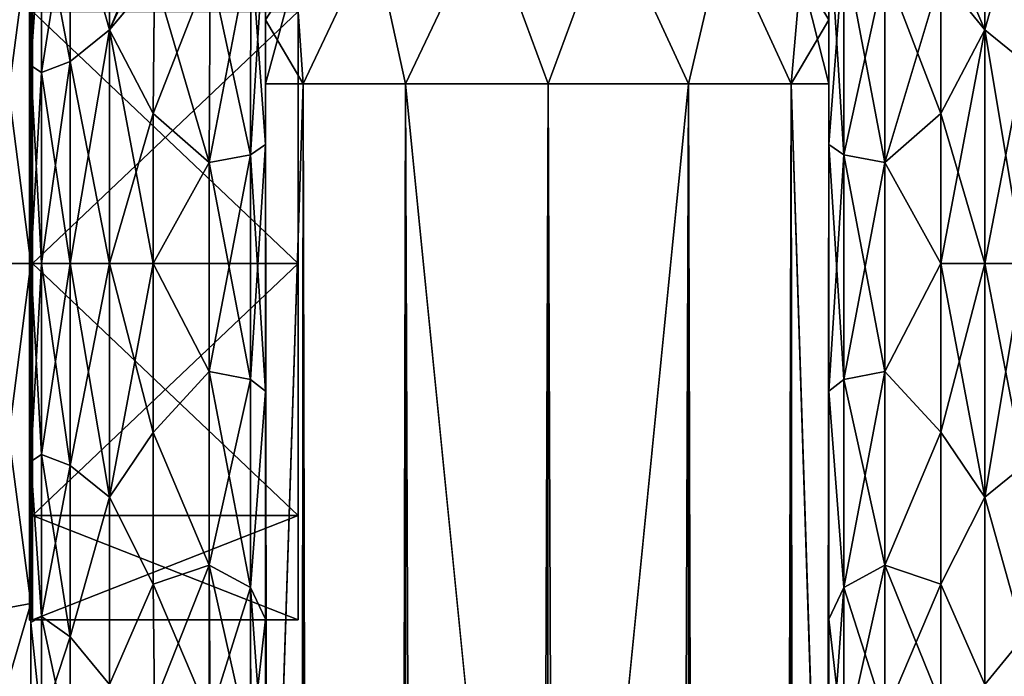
# Model space of a CAD drawing. Extents: x -23 to 470, y -1800 to 0.
# Tile 141 of 213: x -1 to 43, y -46 to -17. Entities that reach past the tile are written whole.
import ezdxf

# ---------------------------------------------------------------- set-up
doc = ezdxf.new("R2010")
doc.units = 0
doc.header["$LTSCALE"] = 61.997326
for name, color, linetype in [('1029', 7, 'CONTINUOUS'), ('1030', 7, 'CONTINUOUS'), ('1031', 7, 'CONTINUOUS'), ('1032', 7, 'CONTINUOUS'), ('1035', 7, 'CONTINUOUS'), ('1036', 7, 'CONTINUOUS'), ('1039', 7, 'CONTINUOUS'), ('1040', 7, 'CONTINUOUS'), ('1211', 7, 'CONTINUOUS'), ('1212', 7, 'CONTINUOUS'), ('649', 7, 'CONTINUOUS'), ('650', 7, 'CONTINUOUS'), ('652', 7, 'CONTINUOUS'), ('653', 7, 'CONTINUOUS'), ('654', 7, 'CONTINUOUS'), ('655', 7, 'CONTINUOUS'), ('656', 7, 'CONTINUOUS'), ('665', 7, 'CONTINUOUS'), ('666', 7, 'CONTINUOUS'), ('667', 7, 'CONTINUOUS'), ('668', 7, 'CONTINUOUS'), ('670', 7, 'CONTINUOUS'), ('671', 7, 'CONTINUOUS'), ('678', 7, 'CONTINUOUS'), ('680', 7, 'CONTINUOUS'), ('683', 7, 'CONTINUOUS'), ('685', 7, 'CONTINUOUS'), ('686', 7, 'CONTINUOUS'), ('687', 7, 'CONTINUOUS'), ('688', 7, 'CONTINUOUS'), ('689', 7, 'CONTINUOUS')]:
    doc.layers.add(name, color=color, linetype=linetype)

msp = doc.modelspace()

# ---------------------------------------------------------------- linework, layer by layer
at = {"layer": '1029', "linetype": 'CONTINUOUS'}
for points in [[(0, -16.756, -11.244), (0, -28, -15.902), (0, -12.837, -15.164), (0, -16.756, -11.244)], [(0, -12.837, -15.164), (0, -28, -15.902), (0, -28, -21.444), (0, -12.837, -15.164)], [(0, -28, 15.902), (0, -16.756, 11.244), (0, -12.837, 15.164), (0, -28, 15.902)], [(0, -28, 21.444), (0, -28, 15.902), (0, -12.837, 15.164), (0, -28, 21.444)], [(0, -28, -15.902), (0, -39.244, -11.244), (0, -43.163, -15.164), (0, -28, -15.902)], [(0, -28, -21.444), (0, -28, -15.902), (0, -43.163, -15.164), (0, -28, -21.444)], [(0, -39.244, 11.244), (0, -28, 15.902), (0, -43.163, 15.164), (0, -39.244, 11.244)], [(0, -43.163, 15.164), (0, -28, 15.902), (0, -28, 21.444), (0, -43.163, 15.164)], [(0, -39.244, -11.244), (0, -43.902), (0, -43.163, -15.164), (0, -39.244, -11.244)], [(0, -43.902), (0, -39.244, 11.244), (0, -49.444), (0, -43.902)], [(0, -49.444), (0, -39.244, 11.244), (0, -43.163, 15.164), (0, -49.444)], [(0, -43.902), (0, -49.444), (0, -43.163, -15.164), (0, -43.902)]]:
    msp.add_3dface(points, dxfattribs=at)
at = {"layer": '1030', "linetype": 'CONTINUOUS'}
for points in [[(11.9, -12.115), (11.9, -16.768, 11.232), (11.9, -43.885), (11.9, -12.115)], [(11.9, -12.115), (11.9, -43.885), (11.9, -39.232, -11.232), (11.9, -12.115)], [(11.9, -12.115), (11.9, -39.232, -11.232), (11.9, -16.768, -11.232), (11.9, -12.115)], [(11.9, -16.768, 11.232), (11.9, -28, 15.885), (11.9, -39.232, 11.232), (11.9, -16.768, 11.232)], [(11.9, -16.768, 11.232), (11.9, -39.232, 11.232), (11.9, -43.885), (11.9, -16.768, 11.232)], [(11.9, -39.232, -11.232), (11.9, -28, -15.885), (11.9, -16.768, -11.232), (11.9, -39.232, -11.232)]]:
    msp.add_3dface(points, dxfattribs=at)
at = {"layer": '1031', "linetype": 'CONTINUOUS'}
for points in [[(11.9, -28, 15.885), (11.9, -16.768, 11.232), (0.066, -28, 15.885), (11.9, -28, 15.885)], [(0.066, -28, 15.885), (11.9, -16.768, 11.232), (0.066, -16.768, 11.232), (0.066, -28, 15.885)], [(11.9, -39.232, 11.232), (11.9, -28, 15.885), (0.066, -39.232, 11.232), (11.9, -39.232, 11.232)], [(0.066, -39.232, 11.232), (11.9, -28, 15.885), (0.066, -28, 15.885), (0.066, -39.232, 11.232)], [(11.9, -43.885), (11.9, -39.232, 11.232), (0.066, -43.885), (11.9, -43.885)], [(0.066, -43.885), (11.9, -39.232, 11.232), (0.066, -39.232, 11.232), (0.066, -43.885)]]:
    msp.add_3dface(points, dxfattribs=at)
at = {"layer": '1032', "linetype": 'CONTINUOUS'}
for points in [[(11.9, -16.768, -11.232), (11.9, -28, -15.885), (0.066, -16.768, -11.232), (11.9, -16.768, -11.232)], [(0.066, -16.768, -11.232), (11.9, -28, -15.885), (0.066, -28, -15.885), (0.066, -16.768, -11.232)], [(11.9, -28, -15.885), (11.9, -39.232, -11.232), (0.066, -28, -15.885), (11.9, -28, -15.885)], [(0.066, -28, -15.885), (11.9, -39.232, -11.232), (0.066, -39.232, -11.232), (0.066, -28, -15.885)], [(11.9, -43.885), (0.066, -43.885), (0.066, -39.232, -11.232), (11.9, -43.885)], [(11.9, -39.232, -11.232), (11.9, -43.885), (0.066, -39.232, -11.232), (11.9, -39.232, -11.232)]]:
    msp.add_3dface(points, dxfattribs=at)
at = {"layer": '1035', "linetype": 'CONTINUOUS'}
for points in [[(-2.009, -28, 21.97), (0, -12.837, 15.164), (-2.009, -12.465, 15.535), (-2.009, -28, 21.97)], [(0, -28, 21.444), (0, -12.837, 15.164), (-2.009, -28, 21.97), (0, -28, 21.444)], [(0, -43.163, 15.164), (0, -28, 21.444), (-2.009, -43.535, 15.535), (0, -43.163, 15.164)], [(-2.009, -43.535, 15.535), (0, -28, 21.444), (-2.009, -28, 21.97), (-2.009, -43.535, 15.535)], [(0, -49.444), (0, -43.163, 15.164), (-2.009, -49.97, 0), (0, -49.444)], [(-2.009, -49.97, 0), (0, -43.163, 15.164), (-2.009, -43.535, 15.535), (-2.009, -49.97, 0)]]:
    msp.add_3dface(points, dxfattribs=at)
at = {"layer": '1036', "linetype": 'CONTINUOUS'}
for points in [[(0, -12.837, -15.164), (0, -28, -21.444), (-2.009, -12.465, -15.535), (0, -12.837, -15.164)], [(-2.009, -12.465, -15.535), (0, -28, -21.444), (-2.009, -28, -21.97), (-2.009, -12.465, -15.535)], [(0, -28, -21.444), (0, -43.163, -15.164), (-2.009, -28, -21.97), (0, -28, -21.444)], [(-2.009, -28, -21.97), (0, -43.163, -15.164), (-2.009, -43.535, -15.535), (-2.009, -28, -21.97)], [(0, -43.163, -15.164), (0, -49.444), (-2.009, -43.535, -15.535), (0, -43.163, -15.164)], [(0, -49.444), (-2.009, -49.97, 0), (-2.009, -43.535, -15.535), (0, -49.444)]]:
    msp.add_3dface(points, dxfattribs=at)
at = {"layer": '1039', "linetype": 'CONTINUOUS'}
for points in [[(0.066, -16.768, -11.232), (0.066, -28, -15.885), (-0.064, -16.756, -11.244), (0.066, -16.768, -11.232)], [(-0.064, -16.756, -11.244), (0.066, -28, -15.885), (-0.064, -28, -15.902), (-0.064, -16.756, -11.244)], [(0.066, -28, -15.885), (0.066, -39.232, -11.232), (-0.064, -28, -15.902), (0.066, -28, -15.885)], [(-0.064, -28, -15.902), (0.066, -39.232, -11.232), (-0.064, -39.244, -11.244), (-0.064, -28, -15.902)], [(0.066, -39.232, -11.232), (0.066, -43.885), (-0.064, -39.244, -11.244), (0.066, -39.232, -11.232)], [(0.066, -43.885), (0.001, -43.889), (-0.064, -39.244, -11.244), (0.066, -43.885)], [(0.001, -43.889), (-0.064, -43.902), (-0.064, -39.244, -11.244), (0.001, -43.889)]]:
    msp.add_3dface(points, dxfattribs=at)
at = {"layer": '1040', "linetype": 'CONTINUOUS'}
for points in [[(-0.064, -28, 15.902), (0.066, -16.768, 11.232), (-0.064, -16.756, 11.244), (-0.064, -28, 15.902)], [(0.066, -28, 15.885), (0.066, -16.768, 11.232), (-0.064, -28, 15.902), (0.066, -28, 15.885)], [(0.066, -39.232, 11.232), (0.066, -28, 15.885), (-0.064, -39.244, 11.244), (0.066, -39.232, 11.232)], [(-0.064, -39.244, 11.244), (0.066, -28, 15.885), (-0.064, -28, 15.902), (-0.064, -39.244, 11.244)], [(0.001, -43.889), (0.066, -39.232, 11.232), (-0.064, -43.902), (0.001, -43.889)], [(-0.064, -43.902), (0.066, -39.232, 11.232), (-0.064, -39.244, 11.244), (-0.064, -43.902)], [(0.066, -43.885), (0.066, -39.232, 11.232), (0.001, -43.889), (0.066, -43.885)]]:
    msp.add_3dface(points, dxfattribs=at)
at = {"layer": '1211', "linetype": 'CONTINUOUS'}
for points in [[(0, -16.756, 11.244), (0, -28, 15.902), (-0.064, -16.756, 11.244), (0, -16.756, 11.244)], [(0, -28, 15.902), (-0.064, -28, 15.902), (-0.064, -16.756, 11.244), (0, -28, 15.902)], [(0, -28, 15.902), (0, -39.244, 11.244), (-0.064, -28, 15.902), (0, -28, 15.902)], [(0, -39.244, 11.244), (-0.064, -39.244, 11.244), (-0.064, -28, 15.902), (0, -39.244, 11.244)], [(0, -39.244, 11.244), (0, -43.902), (-0.064, -39.244, 11.244), (0, -39.244, 11.244)], [(0, -43.902), (-0.064, -43.902), (-0.064, -39.244, 11.244), (0, -43.902)]]:
    msp.add_3dface(points, dxfattribs=at)
at = {"layer": '1212', "linetype": 'CONTINUOUS'}
for points in [[(0, -28, -15.902), (0, -16.756, -11.244), (-0.064, -28, -15.902), (0, -28, -15.902)], [(0, -16.756, -11.244), (-0.064, -16.756, -11.244), (-0.064, -28, -15.902), (0, -16.756, -11.244)], [(0, -39.244, -11.244), (0, -28, -15.902), (-0.064, -39.244, -11.244), (0, -39.244, -11.244)], [(0, -28, -15.902), (-0.064, -28, -15.902), (-0.064, -39.244, -11.244), (0, -28, -15.902)], [(0, -43.902), (0, -39.244, -11.244), (-0.064, -43.902), (0, -43.902)], [(-0.064, -43.902), (0, -39.244, -11.244), (-0.064, -39.244, -11.244), (-0.064, -43.902)]]:
    msp.add_3dface(points, dxfattribs=at)
at = {"layer": '649', "linetype": 'CONTINUOUS'}
for points in [[(35.55, -63.189, 39.074), (35.55, -56.093, 33.614), (35.55, -12.5, 74.5), (35.55, -63.189, 39.074)], [(35.55, -12.5, 74.5), (35.55, -56.093, 33.614), (35.55, -22.699, 28.507), (35.55, -12.5, 74.5)], [(35.55, -63.019, 43.008), (35.55, -63.189, 39.074), (35.55, -12.5, 74.5), (35.55, -63.019, 43.008)], [(35.55, -55.839, 48.699), (35.55, -63.019, 43.008), (35.55, -12.5, 74.5), (35.55, -55.839, 48.699)], [(35.55, -51.871, 56.921), (35.55, -55.839, 48.699), (35.55, -12.5, 74.5), (35.55, -51.871, 56.921)], [(35.55, -51.872, 66.083), (35.55, -51.871, 56.921), (35.55, -12.5, 74.5), (35.55, -51.872, 66.083)], [(35.55, -55.842, 74.305), (35.55, -51.872, 66.083), (35.55, -12.5, 74.5), (35.55, -55.842, 74.305)], [(35.55, -13.067, 77.36), (35.55, -55.842, 74.305), (35.55, -12.5, 74.5), (35.55, -13.067, 77.36)], [(35.55, -12.5, 24.51), (35.55, -12.5, 74.5), (35.55, -22.699, 28.507), (35.55, -12.5, 24.51)], [(35.55, -12.5, -74.5), (35.55, -12.5, -24.51), (35.55, -55.839, -74.301), (35.55, -12.5, -74.5)], [(35.55, -55.839, -74.301), (35.55, -12.5, -24.51), (35.55, -51.871, -66.079), (35.55, -55.839, -74.301)], [(35.55, -51.871, -66.079), (35.55, -12.5, -24.51), (35.55, -51.872, -56.917), (35.55, -51.871, -66.079)], [(35.55, -51.872, -56.917), (35.55, -12.5, -24.51), (35.55, -55.842, -48.695), (35.55, -51.872, -56.917)], [(35.55, -55.842, -48.695), (35.55, -12.5, -24.51), (35.55, -22.699, -28.507), (35.55, -55.842, -48.695)], [(35.55, -13.067, -77.36), (35.55, -12.5, -74.5), (35.55, -63.019, -79.992), (35.55, -13.067, -77.36)], [(35.55, -63.019, -79.992), (35.55, -12.5, -74.5), (35.55, -55.839, -74.301), (35.55, -63.019, -79.992)], [(35.55, -13.5, 78.234), (35.55, -55.842, 74.305), (35.55, -13.067, 77.36), (35.55, -13.5, 78.234)], [(35.55, -13.5, -78.234), (35.55, -13.067, -77.36), (35.55, -63.019, -79.992), (35.55, -13.5, -78.234)], [(35.55, -14.695, 79.801), (35.55, -55.842, 74.305), (35.55, -13.5, 78.234), (35.55, -14.695, 79.801)], [(35.55, -14.695, -79.801), (35.55, -13.5, -78.234), (35.55, -63.019, -79.992), (35.55, -14.695, -79.801)], [(35.55, -63.023, 79.993), (35.55, -55.842, 74.305), (35.55, -14.695, 79.801), (35.55, -63.023, 79.993)], [(35.55, -16.266, 81), (35.55, -63.023, 79.993), (35.55, -14.695, 79.801), (35.55, -16.266, 81)], [(35.55, -16.266, -81), (35.55, -14.695, -79.801), (35.55, -63.019, -79.992), (35.55, -16.266, -81)], [(35.55, -17.135, 81.431), (35.55, -63.023, 79.993), (35.55, -16.266, 81), (35.55, -17.135, 81.431)], [(35.55, -17.135, -81.431), (35.55, -16.266, -81), (35.55, -71.85, -82), (35.55, -17.135, -81.431)], [(35.55, -71.85, -82), (35.55, -16.266, -81), (35.55, -63.019, -79.992), (35.55, -71.85, -82)], [(35.55, -20, 82), (35.55, -63.023, 79.993), (35.55, -17.135, 81.431), (35.55, -20, 82)], [(35.55, -20, -82), (35.55, -17.135, -81.431), (35.55, -71.85, -82), (35.55, -20, -82)], [(35.55, -71.85, 82), (35.55, -63.023, 79.993), (35.55, -20, 82), (35.55, -71.85, 82)], [(35.55, -22.699, 28.507), (35.55, -56.093, 33.614), (35.55, -33.691, 28.436), (35.55, -22.699, 28.507)], [(35.55, -63.023, -43.007), (35.55, -55.842, -48.695), (35.55, -22.699, -28.507), (35.55, -63.023, -43.007)], [(35.55, -63.187, -39.073), (35.55, -63.023, -43.007), (35.55, -22.699, -28.507), (35.55, -63.187, -39.073)], [(35.55, -56.092, -33.612), (35.55, -63.187, -39.073), (35.55, -22.699, -28.507), (35.55, -56.092, -33.612)], [(35.55, -33.691, -28.436), (35.55, -56.092, -33.612), (35.55, -22.699, -28.507), (35.55, -33.691, -28.436)], [(35.55, -56.093, 33.614), (35.55, -52.011, 25.648), (35.55, -33.691, 28.436), (35.55, -56.093, 33.614)], [(35.55, -33.691, 28.436), (35.55, -52.011, 25.648), (35.55, -43.854, 24.276), (35.55, -33.691, 28.436)], [(35.55, -52.01, -25.647), (35.55, -56.092, -33.612), (35.55, -33.691, -28.436), (35.55, -52.01, -25.647)], [(35.55, -43.854, -24.276), (35.55, -52.01, -25.647), (35.55, -33.691, -28.436), (35.55, -43.854, -24.276)], [(35.55, -52.011, 25.648), (35.55, -51.704, 16.707), (35.55, -43.854, 24.276), (35.55, -52.011, 25.648)], [(35.55, -51.704, -16.707), (35.55, -52.01, -25.647), (35.55, -43.854, -24.276), (35.55, -51.704, -16.707)]]:
    msp.add_3dface(points, dxfattribs=at)
at = {"layer": '650', "linetype": 'CONTINUOUS'}
for points in [[(10.45, -12.5, 74.5), (10.45, -12.5, 24.51), (10.45, -55.842, 74.304), (10.45, -12.5, 74.5)], [(10.45, -55.842, 74.304), (10.45, -12.5, 24.51), (10.45, -51.872, 66.083), (10.45, -55.842, 74.304)], [(10.45, -51.872, 66.083), (10.45, -12.5, 24.51), (10.45, -51.871, 56.921), (10.45, -51.872, 66.083)], [(10.45, -51.871, 56.921), (10.45, -12.5, 24.51), (10.45, -55.839, 48.699), (10.45, -51.871, 56.921)], [(10.45, -55.839, 48.699), (10.45, -12.5, 24.51), (10.45, -22.699, 28.507), (10.45, -55.839, 48.699)], [(10.45, -13.067, 77.36), (10.45, -12.5, 74.5), (10.45, -63.023, 79.993), (10.45, -13.067, 77.36)], [(10.45, -63.023, 79.993), (10.45, -12.5, 74.5), (10.45, -55.842, 74.304), (10.45, -63.023, 79.993)], [(10.45, -63.189, -39.074), (10.45, -56.094, -33.615), (10.45, -12.5, -74.5), (10.45, -63.189, -39.074)], [(10.45, -12.5, -74.5), (10.45, -56.094, -33.615), (10.45, -22.7, -28.508), (10.45, -12.5, -74.5)], [(10.45, -63.023, -43.007), (10.45, -63.189, -39.074), (10.45, -12.5, -74.5), (10.45, -63.023, -43.007)], [(10.45, -55.842, -48.696), (10.45, -63.023, -43.007), (10.45, -12.5, -74.5), (10.45, -55.842, -48.696)], [(10.45, -51.872, -56.917), (10.45, -55.842, -48.696), (10.45, -12.5, -74.5), (10.45, -51.872, -56.917)], [(10.45, -51.871, -66.079), (10.45, -51.872, -56.917), (10.45, -12.5, -74.5), (10.45, -51.871, -66.079)], [(10.45, -55.839, -74.301), (10.45, -51.871, -66.079), (10.45, -12.5, -74.5), (10.45, -55.839, -74.301)], [(10.45, -13.067, -77.36), (10.45, -55.839, -74.301), (10.45, -12.5, -74.5), (10.45, -13.067, -77.36)], [(10.45, -12.5, -24.51), (10.45, -12.5, -74.5), (10.45, -22.7, -28.508), (10.45, -12.5, -24.51)], [(10.45, -13.5, 78.234), (10.45, -13.067, 77.36), (10.45, -63.023, 79.993), (10.45, -13.5, 78.234)], [(10.45, -13.5, -78.234), (10.45, -55.839, -74.301), (10.45, -13.067, -77.36), (10.45, -13.5, -78.234)], [(10.45, -14.695, 79.801), (10.45, -13.5, 78.234), (10.45, -63.023, 79.993), (10.45, -14.695, 79.801)], [(10.45, -14.695, -79.801), (10.45, -55.839, -74.301), (10.45, -13.5, -78.234), (10.45, -14.695, -79.801)], [(10.45, -16.266, 81), (10.45, -14.695, 79.801), (10.45, -63.023, 79.993), (10.45, -16.266, 81)], [(10.45, -63.019, -79.992), (10.45, -55.839, -74.301), (10.45, -14.695, -79.801), (10.45, -63.019, -79.992)], [(10.45, -16.266, -81), (10.45, -63.019, -79.992), (10.45, -14.695, -79.801), (10.45, -16.266, -81)], [(10.45, -17.135, 81.431), (10.45, -16.266, 81), (10.45, -71.85, 82), (10.45, -17.135, 81.431)], [(10.45, -71.85, 82), (10.45, -16.266, 81), (10.45, -63.023, 79.993), (10.45, -71.85, 82)], [(10.45, -17.135, -81.431), (10.45, -63.019, -79.992), (10.45, -16.266, -81), (10.45, -17.135, -81.431)], [(10.45, -20, 82), (10.45, -17.135, 81.431), (10.45, -71.85, 82), (10.45, -20, 82)], [(10.45, -20, -82), (10.45, -63.019, -79.992), (10.45, -17.135, -81.431), (10.45, -20, -82)], [(10.45, -71.85, -82), (10.45, -63.019, -79.992), (10.45, -20, -82), (10.45, -71.85, -82)], [(10.45, -63.019, 43.008), (10.45, -55.839, 48.699), (10.45, -22.699, 28.507), (10.45, -63.019, 43.008)], [(10.45, -63.19, 39.074), (10.45, -63.019, 43.008), (10.45, -22.699, 28.507), (10.45, -63.19, 39.074)], [(10.45, -56.094, 33.615), (10.45, -63.19, 39.074), (10.45, -22.699, 28.507), (10.45, -56.094, 33.615)], [(10.45, -33.691, 28.436), (10.45, -56.094, 33.615), (10.45, -22.699, 28.507), (10.45, -33.691, 28.436)], [(10.45, -22.7, -28.508), (10.45, -56.094, -33.615), (10.45, -33.692, -28.436), (10.45, -22.7, -28.508)], [(10.45, -52.011, 25.651), (10.45, -56.094, 33.615), (10.45, -33.691, 28.436), (10.45, -52.011, 25.651)], [(10.45, -43.854, 24.276), (10.45, -52.011, 25.651), (10.45, -33.691, 28.436), (10.45, -43.854, 24.276)], [(10.45, -56.094, -33.615), (10.45, -52.012, -25.653), (10.45, -33.692, -28.436), (10.45, -56.094, -33.615)], [(10.45, -33.692, -28.436), (10.45, -52.012, -25.653), (10.45, -43.855, -24.276), (10.45, -33.692, -28.436)], [(10.45, -51.703, 16.708), (10.45, -52.011, 25.651), (10.45, -43.854, 24.276), (10.45, -51.703, 16.708)], [(10.45, -52.012, -25.653), (10.45, -51.703, -16.708), (10.45, -43.855, -24.276), (10.45, -52.012, -25.653)]]:
    msp.add_3dface(points, dxfattribs=at)
at = {"layer": '652', "linetype": 'CONTINUOUS'}
for points in [[(42.5, -9.236, -14.964), (42.5, -17.587, -21.623), (40.095, -11.955, -17.848), (42.5, -9.236, -14.964)], [(42.5, -17.587, 21.623), (42.5, -9.236, 14.964), (40.55, -15.172, 20.284), (42.5, -17.587, 21.623)], [(40.095, -11.955, -17.848), (42.5, -17.587, -21.623), (40.55, -15.172, -20.284), (40.095, -11.955, -17.848)], [(40.55, -15.172, -20.284), (42.5, -17.587, -21.623), (40.55, -21.323, -23.052), (40.55, -15.172, -20.284)], [(40.55, -21.323, 23.052), (42.5, -17.587, 21.623), (40.55, -15.172, 20.284), (40.55, -21.323, 23.052)], [(42.5, -17.587, -21.623), (42.5, -28, -24), (40.55, -21.323, -23.052), (42.5, -17.587, -21.623)], [(42.5, -28, 24), (42.5, -17.587, 21.623), (40.55, -28, 24), (42.5, -28, 24)], [(40.55, -28, 24), (42.5, -17.587, 21.623), (40.55, -21.323, 23.052), (40.55, -28, 24)], [(40.55, -21.323, -23.052), (42.5, -28, -24), (40.55, -28, -24), (40.55, -21.323, -23.052)]]:
    msp.add_3dface(points, dxfattribs=at)
at = {"layer": '653', "linetype": 'CONTINUOUS'}
for points in [[(40.55, -28, -24), (42.5, -28, -24), (42.5, -38.413, -21.623), (40.55, -28, -24)], [(42.5, -28, 24), (40.55, -28, 24), (40.55, -35.526, 22.79), (42.5, -28, 24)], [(42.5, -38.413, 21.623), (42.5, -28, 24), (40.55, -35.526, 22.79), (42.5, -38.413, 21.623)], [(40.55, -28, -24), (42.5, -38.413, -21.623), (40.55, -35.526, -22.79), (40.55, -28, -24)], [(40.55, -42.292, 19.28), (42.5, -38.413, 21.623), (40.55, -35.526, 22.79), (40.55, -42.292, 19.28)], [(40.55, -35.526, -22.79), (42.5, -38.413, -21.623), (40.55, -42.292, -19.28), (40.55, -35.526, -22.79)], [(42.5, -46.764, 14.964), (42.5, -38.413, 21.623), (40.55, -42.292, 19.28), (42.5, -46.764, 14.964)], [(42.5, -38.413, -21.623), (42.5, -46.764, -14.964), (40.55, -42.292, -19.28), (42.5, -38.413, -21.623)], [(40.55, -47.617, 13.826), (42.5, -46.764, 14.964), (40.55, -42.292, 19.28), (40.55, -47.617, 13.826)], [(40.55, -42.292, -19.28), (42.5, -46.764, -14.964), (40.55, -47.617, -13.826), (40.55, -42.292, -19.28)]]:
    msp.add_3dface(points, dxfattribs=at)
at = {"layer": '654', "linetype": 'CONTINUOUS'}
for points in [[(0, -8.022, -4.581), (0, -11.991, -12.803), (0, -47.978, -4.582), (0, -8.022, -4.581)], [(0, -8.022, 4.582), (0, -8.022, -4.581), (0, -47.978, 4.581), (0, -8.022, 4.582)], [(0, -47.978, 4.581), (0, -8.022, -4.581), (0, -47.978, -4.582), (0, -47.978, 4.581)], [(0, -11.991, 12.803), (0, -8.022, 4.582), (0, -44.009, 12.803), (0, -11.991, 12.803)], [(0, -44.009, 12.803), (0, -8.022, 4.582), (0, -47.978, 4.581), (0, -44.009, 12.803)], [(0, -11.991, -12.803), (0, -19.174, -18.494), (0, -44.009, -12.803), (0, -11.991, -12.803)], [(0, -47.978, -4.582), (0, -11.991, -12.803), (0, -44.009, -12.803), (0, -47.978, -4.582)], [(0, -19.173, 18.494), (0, -11.991, 12.803), (0, -36.826, 18.494), (0, -19.173, 18.494)], [(0, -36.826, 18.494), (0, -11.991, 12.803), (0, -44.009, 12.803), (0, -36.826, 18.494)], [(0, -28, 20.5), (0, -19.173, 18.494), (0, -36.826, 18.494), (0, -28, 20.5)], [(0, -19.174, -18.494), (0, -28, -20.5), (0, -36.827, -18.494), (0, -19.174, -18.494)], [(0, -44.009, -12.803), (0, -19.174, -18.494), (0, -36.827, -18.494), (0, -44.009, -12.803)]]:
    msp.add_3dface(points, dxfattribs=at)
at = {"layer": '655', "linetype": 'CONTINUOUS'}
for points in [[(3.5, -9.236, 14.964), (3.5, -17.587, 21.623), (6.553, -10.34, 16.252), (3.5, -9.236, 14.964)], [(3.5, -17.587, -21.623), (3.5, -9.236, -14.964), (5.5, -15.178, -20.288), (3.5, -17.587, -21.623)], [(6.553, -10.34, 16.252), (3.5, -17.587, 21.623), (5.825, -12.609, 18.415), (6.553, -10.34, 16.252)], [(5.825, -12.609, 18.415), (3.5, -17.587, 21.623), (5.5, -15.19, 20.295), (5.825, -12.609, 18.415)], [(5.447, -21.322, -23.052), (3.5, -17.587, -21.623), (5.5, -15.178, -20.288), (5.447, -21.322, -23.052)], [(5.5, -15.19, 20.295), (3.5, -17.587, 21.623), (5.447, -21.315, 23.05), (5.5, -15.19, 20.295)], [(3.5, -17.587, 21.623), (3.5, -28, 24), (5.447, -21.315, 23.05), (3.5, -17.587, 21.623)], [(3.5, -28, -24), (3.5, -17.587, -21.623), (5.45, -28, -24), (3.5, -28, -24)], [(5.45, -28, -24), (3.5, -17.587, -21.623), (5.447, -21.322, -23.052), (5.45, -28, -24)], [(5.447, -21.315, 23.05), (3.5, -28, 24), (5.45, -28, 24), (5.447, -21.315, 23.05)]]:
    msp.add_3dface(points, dxfattribs=at)
at = {"layer": '656', "linetype": 'CONTINUOUS'}
for points in [[(5.45, -28, 24), (3.5, -28, 24), (3.5, -38.413, 21.623), (5.45, -28, 24)], [(3.5, -28, -24), (5.45, -28, -24), (5.45, -35.529, -22.789), (3.5, -28, -24)], [(3.5, -38.413, -21.623), (3.5, -28, -24), (5.45, -35.529, -22.789), (3.5, -38.413, -21.623)], [(5.45, -28, 24), (3.5, -38.413, 21.623), (5.45, -35.529, 22.789), (5.45, -28, 24)], [(5.446, -42.297, -19.277), (3.5, -38.413, -21.623), (5.45, -35.529, -22.789), (5.446, -42.297, -19.277)], [(5.45, -35.529, 22.789), (3.5, -38.413, 21.623), (5.446, -42.297, 19.277), (5.45, -35.529, 22.789)], [(3.5, -46.764, -14.964), (3.5, -38.413, -21.623), (5.446, -42.297, -19.277), (3.5, -46.764, -14.964)], [(3.5, -38.413, 21.623), (3.5, -46.764, 14.964), (5.446, -42.297, 19.277), (3.5, -38.413, 21.623)], [(5.5, -47.617, -13.826), (3.5, -46.764, -14.964), (5.446, -42.297, -19.277), (5.5, -47.617, -13.826)], [(5.446, -42.297, 19.277), (3.5, -46.764, 14.964), (5.5, -47.617, 13.826), (5.446, -42.297, 19.277)]]:
    msp.add_3dface(points, dxfattribs=at)
at = {"layer": '665', "linetype": 'CONTINUOUS'}
for points in [[(10.45, -20, 82), (10.45, -71.85, 82), (12.125, -1780, 88.25), (10.45, -20, 82)], [(10.45, -20, 82), (12.125, -1780, 88.25), (12.125, -20, 88.25), (10.45, -20, 82)], [(12.125, -1780, 88.25), (16.697, -1780, 92.823), (12.125, -20, 88.25), (12.125, -1780, 88.25)], [(12.125, -20, 88.25), (16.697, -1780, 92.823), (16.697, -20, 92.823), (12.125, -20, 88.25)], [(23, -1716.55, 94.5), (23, -83.45, 94.5), (16.697, -20, 92.823), (23, -1716.55, 94.5)], [(16.697, -20, 92.823), (23, -83.45, 94.5), (23.05, -20, 94.5), (16.697, -20, 92.823)], [(23.05, -1780, 94.5), (23, -1716.55, 94.5), (16.697, -20, 92.823), (23.05, -1780, 94.5)], [(16.697, -1780, 92.823), (23.05, -1780, 94.5), (16.697, -20, 92.823), (16.697, -1780, 92.823)]]:
    msp.add_3dface(points, dxfattribs=at)
at = {"layer": '666', "linetype": 'CONTINUOUS'}
for points in [[(10.45, -1780, -82), (10.45, -1728.15, -82), (12.125, -20, -88.25), (10.45, -1780, -82)], [(12.125, -1780, -88.25), (10.45, -1780, -82), (12.125, -20, -88.25), (12.125, -1780, -88.25)], [(10.45, -1728.15, -82), (10.45, -71.85, -82), (12.125, -20, -88.25), (10.45, -1728.15, -82)], [(10.45, -71.85, -82), (10.45, -20, -82), (12.125, -20, -88.25), (10.45, -71.85, -82)], [(16.697, -1780, -92.823), (12.125, -1780, -88.25), (16.697, -20, -92.823), (16.697, -1780, -92.823)], [(16.697, -20, -92.823), (12.125, -1780, -88.25), (12.125, -20, -88.25), (16.697, -20, -92.823)], [(23, -83.45, -94.5), (16.697, -1780, -92.823), (23.05, -20, -94.5), (23, -83.45, -94.5)], [(23.05, -20, -94.5), (16.697, -1780, -92.823), (16.697, -20, -92.823), (23.05, -20, -94.5)]]:
    msp.add_3dface(points, dxfattribs=at)
at = {"layer": '667', "linetype": 'CONTINUOUS'}
for points in [[(23.05, -1780, -94.5), (23, -1716.55, -94.5), (29.3, -20, -92.825), (23.05, -1780, -94.5)], [(23, -1716.55, -94.5), (23, -83.45, -94.5), (29.3, -20, -92.825), (23, -1716.55, -94.5)], [(23, -83.45, -94.5), (23.05, -20, -94.5), (29.3, -20, -92.825), (23, -83.45, -94.5)], [(29.3, -1780, -92.825), (23.05, -1780, -94.5), (29.3, -20, -92.825), (29.3, -1780, -92.825)], [(33.875, -1780, -88.25), (29.3, -1780, -92.825), (33.875, -20, -88.25), (33.875, -1780, -88.25)], [(33.875, -20, -88.25), (29.3, -1780, -92.825), (29.3, -20, -92.825), (33.875, -20, -88.25)], [(35.55, -20, -82), (35.55, -71.85, -82), (33.875, -1780, -88.25), (35.55, -20, -82)], [(35.55, -20, -82), (33.875, -1780, -88.25), (33.875, -20, -88.25), (35.55, -20, -82)]]:
    msp.add_3dface(points, dxfattribs=at)
at = {"layer": '668', "linetype": 'CONTINUOUS'}
for points in [[(20.268, -12.466, -92.688), (16.697, -20, -92.823), (15.256, -13.39, -90.458), (20.268, -12.466, -92.688)], [(23.05, -20, -94.5), (16.697, -20, -92.823), (20.268, -12.466, -92.688), (23.05, -20, -94.5)], [(25.832, -12.466, -92.688), (23.05, -20, -94.5), (20.268, -12.466, -92.688), (25.832, -12.466, -92.688)], [(29.3, -20, -92.825), (23.05, -20, -94.5), (25.832, -12.466, -92.688), (29.3, -20, -92.825)], [(30.844, -13.39, -90.458), (29.3, -20, -92.825), (25.832, -12.466, -92.688), (30.844, -13.39, -90.458)], [(15.256, -13.39, -90.458), (12.125, -20, -88.25), (11.788, -15.054, -86.44), (15.256, -13.39, -90.458)], [(16.697, -20, -92.823), (12.125, -20, -88.25), (15.256, -13.39, -90.458), (16.697, -20, -92.823)], [(33.875, -20, -88.25), (29.3, -20, -92.825), (30.844, -13.39, -90.458), (33.875, -20, -88.25)], [(34.312, -15.054, -86.44), (33.875, -20, -88.25), (30.844, -13.39, -90.458), (34.312, -15.054, -86.44)], [(10.45, -20, -82), (10.45, -17.135, -81.431), (11.788, -15.054, -86.44), (10.45, -20, -82)], [(12.125, -20, -88.25), (10.45, -20, -82), (11.788, -15.054, -86.44), (12.125, -20, -88.25)], [(35.55, -17.135, -81.431), (33.875, -20, -88.25), (34.312, -15.054, -86.44), (35.55, -17.135, -81.431)], [(35.55, -16.266, -81), (35.55, -17.135, -81.431), (34.312, -15.054, -86.44), (35.55, -16.266, -81)], [(35.55, -17.135, -81.431), (35.55, -20, -82), (33.875, -20, -88.25), (35.55, -17.135, -81.431)]]:
    msp.add_3dface(points, dxfattribs=at)
at = {"layer": '670', "linetype": 'CONTINUOUS'}
for points in [[(15.256, -13.39, 90.458), (16.697, -20, 92.823), (20.268, -12.466, 92.688), (15.256, -13.39, 90.458)], [(16.697, -20, 92.823), (23.05, -20, 94.5), (20.268, -12.466, 92.688), (16.697, -20, 92.823)], [(20.268, -12.466, 92.688), (23.05, -20, 94.5), (25.832, -12.466, 92.688), (20.268, -12.466, 92.688)], [(23.05, -20, 94.5), (29.3, -20, 92.825), (25.832, -12.466, 92.688), (23.05, -20, 94.5)], [(25.832, -12.466, 92.688), (29.3, -20, 92.825), (30.844, -13.39, 90.458), (25.832, -12.466, 92.688)], [(11.788, -15.054, 86.44), (12.125, -20, 88.25), (15.256, -13.39, 90.458), (11.788, -15.054, 86.44)], [(12.125, -20, 88.25), (16.697, -20, 92.823), (15.256, -13.39, 90.458), (12.125, -20, 88.25)], [(29.3, -20, 92.825), (33.875, -20, 88.25), (30.844, -13.39, 90.458), (29.3, -20, 92.825)], [(30.844, -13.39, 90.458), (33.875, -20, 88.25), (34.312, -15.054, 86.44), (30.844, -13.39, 90.458)], [(10.45, -16.266, 81), (10.45, -17.135, 81.431), (11.788, -15.054, 86.44), (10.45, -16.266, 81)], [(10.45, -17.135, 81.431), (12.125, -20, 88.25), (11.788, -15.054, 86.44), (10.45, -17.135, 81.431)], [(33.875, -20, 88.25), (35.55, -20, 82), (34.312, -15.054, 86.44), (33.875, -20, 88.25)], [(35.55, -20, 82), (35.55, -17.135, 81.431), (34.312, -15.054, 86.44), (35.55, -20, 82)], [(10.45, -17.135, 81.431), (10.45, -20, 82), (12.125, -20, 88.25), (10.45, -17.135, 81.431)]]:
    msp.add_3dface(points, dxfattribs=at)
at = {"layer": '671', "linetype": 'CONTINUOUS'}
for points in [[(23.05, -20, 94.5), (23, -83.45, 94.5), (29.3, -1780, 92.825), (23.05, -20, 94.5)], [(23.05, -20, 94.5), (29.3, -1780, 92.825), (29.3, -20, 92.825), (23.05, -20, 94.5)], [(29.3, -1780, 92.825), (33.875, -1780, 88.25), (29.3, -20, 92.825), (29.3, -1780, 92.825)], [(29.3, -20, 92.825), (33.875, -1780, 88.25), (33.875, -20, 88.25), (29.3, -20, 92.825)], [(35.55, -1780, 82), (35.55, -1728.15, 82), (33.875, -20, 88.25), (35.55, -1780, 82)], [(33.875, -1780, 88.25), (35.55, -1780, 82), (33.875, -20, 88.25), (33.875, -1780, 88.25)], [(35.55, -1728.15, 82), (35.55, -71.85, 82), (33.875, -20, 88.25), (35.55, -1728.15, 82)], [(35.55, -71.85, 82), (35.55, -20, 82), (33.875, -20, 88.25), (35.55, -71.85, 82)]]:
    msp.add_3dface(points, dxfattribs=at)
at = {"layer": '678', "linetype": 'CONTINUOUS'}
for points in [[(10.45, -12.5, -24.51), (10.45, -22.7, -28.508), (9.793, -13.825, -22.416), (10.45, -12.5, -24.51)], [(7.985, -14.803, -20.868), (9.793, -13.825, -22.416), (9.781, -23.159, -26.055), (7.985, -14.803, -20.868)], [(9.793, -13.825, -22.416), (10.45, -22.7, -28.508), (9.781, -23.159, -26.055), (9.793, -13.825, -22.416)], [(5.5, -15.178, -20.288), (7.985, -14.803, -20.868), (7.947, -23.494, -24.253), (5.5, -15.178, -20.288)], [(7.985, -14.803, -20.868), (9.781, -23.159, -26.055), (7.947, -23.494, -24.253), (7.985, -14.803, -20.868)], [(5.447, -21.322, -23.052), (5.5, -15.178, -20.288), (7.947, -23.494, -24.253), (5.447, -21.322, -23.052)], [(5.45, -28, -24), (5.447, -21.322, -23.052), (7.947, -23.494, -24.253), (5.45, -28, -24)], [(10.45, -22.7, -28.508), (10.45, -33.692, -28.436), (9.781, -23.159, -26.055), (10.45, -22.7, -28.508)], [(9.781, -23.159, -26.055), (9.781, -33.173, -25.991), (7.947, -23.494, -24.253), (9.781, -23.159, -26.055)], [(9.781, -23.159, -26.055), (10.45, -33.692, -28.436), (9.781, -33.173, -25.991), (9.781, -23.159, -26.055)], [(5.45, -28, -24), (7.947, -23.494, -24.253), (7.947, -32.816, -24.194), (5.45, -28, -24)], [(7.947, -23.494, -24.253), (9.781, -33.173, -25.991), (7.947, -32.816, -24.194), (7.947, -23.494, -24.253)], [(5.45, -35.529, -22.789), (5.45, -28, -24), (7.947, -32.816, -24.194), (5.45, -35.529, -22.789)], [(5.45, -35.529, -22.789), (7.947, -32.816, -24.194), (7.947, -41.45, -20.679), (5.45, -35.529, -22.789)], [(9.781, -33.173, -25.991), (9.781, -42.449, -22.215), (7.947, -32.816, -24.194), (9.781, -33.173, -25.991)], [(7.947, -32.816, -24.194), (9.781, -42.449, -22.215), (7.947, -41.45, -20.679), (7.947, -32.816, -24.194)], [(9.781, -33.173, -25.991), (10.45, -33.692, -28.436), (9.781, -42.449, -22.215), (9.781, -33.173, -25.991)], [(10.45, -33.692, -28.436), (10.45, -43.855, -24.276), (9.781, -42.449, -22.215), (10.45, -33.692, -28.436)], [(5.446, -42.297, -19.277), (5.45, -35.529, -22.789), (7.947, -41.45, -20.679), (5.446, -42.297, -19.277)], [(7.947, -48.163, -14.211), (5.446, -42.297, -19.277), (7.947, -41.45, -20.679), (7.947, -48.163, -14.211)], [(9.781, -49.661, -15.267), (7.947, -48.163, -14.211), (7.947, -41.45, -20.679), (9.781, -49.661, -15.267)], [(9.781, -42.449, -22.215), (9.781, -49.661, -15.267), (7.947, -41.45, -20.679), (9.781, -42.449, -22.215)], [(5.5, -47.617, -13.826), (5.446, -42.297, -19.277), (7.947, -48.163, -14.211), (5.5, -47.617, -13.826)], [(10.45, -43.855, -24.276), (10.45, -51.703, -16.708), (9.781, -42.449, -22.215), (10.45, -43.855, -24.276)], [(10.45, -51.703, -16.708), (9.781, -49.661, -15.267), (9.781, -42.449, -22.215), (10.45, -51.703, -16.708)]]:
    msp.add_3dface(points, dxfattribs=at)
at = {"layer": '680', "linetype": 'CONTINUOUS'}
for points in [[(10.45, -22.699, 28.507), (10.45, -12.5, 24.51), (9.781, -23.159, 26.055), (10.45, -22.699, 28.507)], [(9.781, -23.159, 26.055), (10.45, -12.5, 24.51), (9.793, -13.825, 22.416), (9.781, -23.159, 26.055)], [(9.781, -23.159, 26.055), (9.793, -13.825, 22.416), (7.947, -23.494, 24.253), (9.781, -23.159, 26.055)], [(7.947, -23.494, 24.253), (9.793, -13.825, 22.416), (7.985, -14.803, 20.868), (7.947, -23.494, 24.253)], [(5.5, -15.19, 20.295), (5.447, -21.315, 23.05), (7.985, -14.803, 20.868), (5.5, -15.19, 20.295)], [(5.447, -21.315, 23.05), (7.947, -23.494, 24.253), (7.985, -14.803, 20.868), (5.447, -21.315, 23.05)], [(5.447, -21.315, 23.05), (5.45, -28, 24), (7.947, -23.494, 24.253), (5.447, -21.315, 23.05)], [(10.45, -33.691, 28.436), (10.45, -22.699, 28.507), (9.781, -33.173, 25.991), (10.45, -33.691, 28.436)], [(9.781, -33.173, 25.991), (10.45, -22.699, 28.507), (9.781, -23.159, 26.055), (9.781, -33.173, 25.991)], [(9.781, -33.173, 25.991), (9.781, -23.159, 26.055), (7.947, -32.815, 24.194), (9.781, -33.173, 25.991)], [(7.947, -32.815, 24.194), (9.781, -23.159, 26.055), (7.947, -23.494, 24.253), (7.947, -32.815, 24.194)], [(5.45, -28, 24), (7.947, -32.815, 24.194), (7.947, -23.494, 24.253), (5.45, -28, 24)], [(5.45, -28, 24), (5.45, -35.529, 22.789), (7.947, -32.815, 24.194), (5.45, -28, 24)], [(5.45, -35.529, 22.789), (7.947, -41.45, 20.679), (7.947, -32.815, 24.194), (5.45, -35.529, 22.789)], [(7.947, -41.45, 20.679), (9.781, -33.173, 25.991), (7.947, -32.815, 24.194), (7.947, -41.45, 20.679)], [(9.781, -42.449, 22.215), (9.781, -33.173, 25.991), (7.947, -41.45, 20.679), (9.781, -42.449, 22.215)], [(9.781, -42.449, 22.215), (10.45, -33.691, 28.436), (9.781, -33.173, 25.991), (9.781, -42.449, 22.215)], [(10.45, -43.854, 24.276), (10.45, -33.691, 28.436), (9.781, -42.449, 22.215), (10.45, -43.854, 24.276)], [(5.45, -35.529, 22.789), (5.446, -42.297, 19.277), (7.947, -41.45, 20.679), (5.45, -35.529, 22.789)], [(5.446, -42.297, 19.277), (5.5, -47.617, 13.826), (7.947, -41.45, 20.679), (5.446, -42.297, 19.277)], [(5.5, -47.617, 13.826), (7.987, -48.182, 14.225), (7.947, -41.45, 20.679), (5.5, -47.617, 13.826)], [(7.987, -48.182, 14.225), (9.781, -42.449, 22.215), (7.947, -41.45, 20.679), (7.987, -48.182, 14.225)], [(7.987, -48.182, 14.225), (9.795, -49.681, 15.281), (9.781, -42.449, 22.215), (7.987, -48.182, 14.225)], [(9.795, -49.681, 15.281), (10.45, -43.854, 24.276), (9.781, -42.449, 22.215), (9.795, -49.681, 15.281)], [(10.45, -51.703, 16.708), (10.45, -43.854, 24.276), (9.795, -49.681, 15.281), (10.45, -51.703, 16.708)]]:
    msp.add_3dface(points, dxfattribs=at)
at = {"layer": '683', "linetype": 'CONTINUOUS'}
for points in [[(35.55, -22.699, -28.507), (35.55, -12.5, -24.51), (36.22, -23.159, -26.055), (35.55, -22.699, -28.507)], [(36.22, -23.159, -26.055), (35.55, -12.5, -24.51), (36.22, -13.836, -22.397), (36.22, -23.159, -26.055)], [(36.22, -23.159, -26.055), (36.22, -13.836, -22.397), (38.052, -23.494, -24.254), (36.22, -23.159, -26.055)], [(38.052, -23.494, -24.254), (36.22, -13.836, -22.397), (38.052, -14.815, -20.849), (38.052, -23.494, -24.254)], [(40.55, -15.172, -20.284), (40.55, -21.323, -23.052), (38.052, -14.815, -20.849), (40.55, -15.172, -20.284)], [(40.55, -21.323, -23.052), (38.052, -23.494, -24.254), (38.052, -14.815, -20.849), (40.55, -21.323, -23.052)], [(40.55, -21.323, -23.052), (40.55, -28, -24), (38.052, -23.494, -24.254), (40.55, -21.323, -23.052)], [(35.55, -33.691, -28.436), (35.55, -22.699, -28.507), (36.219, -33.173, -25.991), (35.55, -33.691, -28.436)], [(36.219, -33.173, -25.991), (35.55, -22.699, -28.507), (36.22, -23.159, -26.055), (36.219, -33.173, -25.991)], [(36.219, -33.173, -25.991), (36.22, -23.159, -26.055), (38.051, -32.816, -24.195), (36.219, -33.173, -25.991)], [(38.051, -32.816, -24.195), (36.22, -23.159, -26.055), (38.052, -23.494, -24.254), (38.051, -32.816, -24.195)], [(40.55, -28, -24), (38.051, -32.816, -24.195), (38.052, -23.494, -24.254), (40.55, -28, -24)], [(40.55, -28, -24), (40.55, -35.526, -22.79), (38.051, -32.816, -24.195), (40.55, -28, -24)], [(38.051, -41.451, -20.68), (36.219, -33.173, -25.991), (38.051, -32.816, -24.195), (38.051, -41.451, -20.68)], [(40.55, -35.526, -22.79), (38.051, -41.451, -20.68), (38.051, -32.816, -24.195), (40.55, -35.526, -22.79)], [(36.219, -42.449, -22.216), (35.55, -33.691, -28.436), (36.219, -33.173, -25.991), (36.219, -42.449, -22.216)], [(36.219, -42.449, -22.216), (36.219, -33.173, -25.991), (38.051, -41.451, -20.68), (36.219, -42.449, -22.216)], [(35.55, -43.854, -24.276), (35.55, -33.691, -28.436), (36.219, -42.449, -22.216), (35.55, -43.854, -24.276)], [(40.55, -35.526, -22.79), (40.55, -42.292, -19.28), (38.051, -41.451, -20.68), (40.55, -35.526, -22.79)], [(38.05, -48.165, -14.212), (36.219, -42.449, -22.216), (38.051, -41.451, -20.68), (38.05, -48.165, -14.212)], [(40.55, -47.617, -13.826), (38.05, -48.165, -14.212), (38.051, -41.451, -20.68), (40.55, -47.617, -13.826)], [(40.55, -42.292, -19.28), (40.55, -47.617, -13.826), (38.051, -41.451, -20.68), (40.55, -42.292, -19.28)], [(36.219, -49.662, -15.268), (35.55, -43.854, -24.276), (36.219, -42.449, -22.216), (36.219, -49.662, -15.268)], [(38.05, -48.165, -14.212), (36.219, -49.662, -15.268), (36.219, -42.449, -22.216), (38.05, -48.165, -14.212)], [(35.55, -51.704, -16.707), (35.55, -43.854, -24.276), (36.219, -49.662, -15.268), (35.55, -51.704, -16.707)]]:
    msp.add_3dface(points, dxfattribs=at)
at = {"layer": '685', "linetype": 'CONTINUOUS'}
for points in [[(35.55, -12.5, 24.51), (35.55, -22.699, 28.507), (36.22, -13.836, 22.397), (35.55, -12.5, 24.51)], [(36.22, -13.836, 22.397), (35.55, -22.699, 28.507), (36.22, -23.159, 26.055), (36.22, -13.836, 22.397)], [(36.22, -13.836, 22.397), (36.22, -23.159, 26.055), (38.052, -14.815, 20.849), (36.22, -13.836, 22.397)], [(38.052, -14.815, 20.849), (36.22, -23.159, 26.055), (38.052, -23.494, 24.254), (38.052, -14.815, 20.849)], [(40.55, -15.172, 20.284), (38.052, -14.815, 20.849), (38.052, -23.494, 24.254), (40.55, -15.172, 20.284)], [(40.55, -21.323, 23.052), (40.55, -15.172, 20.284), (38.052, -23.494, 24.254), (40.55, -21.323, 23.052)], [(40.55, -28, 24), (40.55, -21.323, 23.052), (38.052, -23.494, 24.254), (40.55, -28, 24)], [(35.55, -22.699, 28.507), (35.55, -33.691, 28.436), (36.22, -23.159, 26.055), (35.55, -22.699, 28.507)], [(36.22, -23.159, 26.055), (35.55, -33.691, 28.436), (36.219, -33.173, 25.991), (36.22, -23.159, 26.055)], [(36.22, -23.159, 26.055), (36.219, -33.173, 25.991), (38.052, -23.494, 24.254), (36.22, -23.159, 26.055)], [(38.052, -23.494, 24.254), (36.219, -33.173, 25.991), (38.051, -32.816, 24.195), (38.052, -23.494, 24.254)], [(40.55, -28, 24), (38.052, -23.494, 24.254), (38.051, -32.816, 24.195), (40.55, -28, 24)], [(40.55, -35.526, 22.79), (40.55, -28, 24), (38.051, -32.816, 24.195), (40.55, -35.526, 22.79)], [(36.219, -33.173, 25.991), (36.219, -42.449, 22.216), (38.051, -32.816, 24.195), (36.219, -33.173, 25.991)], [(38.051, -32.816, 24.195), (36.219, -42.449, 22.216), (38.051, -41.451, 20.68), (38.051, -32.816, 24.195)], [(40.55, -35.526, 22.79), (38.051, -32.816, 24.195), (38.051, -41.451, 20.68), (40.55, -35.526, 22.79)], [(36.219, -33.173, 25.991), (35.55, -33.691, 28.436), (36.219, -42.449, 22.216), (36.219, -33.173, 25.991)], [(35.55, -33.691, 28.436), (35.55, -43.854, 24.276), (36.219, -42.449, 22.216), (35.55, -33.691, 28.436)], [(40.55, -42.292, 19.28), (40.55, -35.526, 22.79), (38.051, -41.451, 20.68), (40.55, -42.292, 19.28)], [(36.219, -42.449, 22.216), (36.219, -49.662, 15.268), (38.051, -41.451, 20.68), (36.219, -42.449, 22.216)], [(38.051, -41.451, 20.68), (36.219, -49.662, 15.268), (38.05, -48.165, 14.212), (38.051, -41.451, 20.68)], [(40.55, -42.292, 19.28), (38.051, -41.451, 20.68), (38.05, -48.165, 14.212), (40.55, -42.292, 19.28)], [(35.55, -43.854, 24.276), (35.55, -51.704, 16.707), (36.219, -42.449, 22.216), (35.55, -43.854, 24.276)], [(36.219, -42.449, 22.216), (35.55, -51.704, 16.707), (36.219, -49.662, 15.268), (36.219, -42.449, 22.216)], [(40.55, -47.617, 13.826), (40.55, -42.292, 19.28), (38.05, -48.165, 14.212), (40.55, -47.617, 13.826)]]:
    msp.add_3dface(points, dxfattribs=at)
at = {"layer": '686', "linetype": 'CONTINUOUS'}
for points in [[(3.5, -17.587, 21.623), (3.5, -9.236, 14.964), (1.75, -11.361, 16.639), (3.5, -17.587, 21.623)], [(3.5, -9.236, -14.964), (3.5, -17.587, -21.623), (1.75, -11.361, -16.639), (3.5, -9.236, -14.964)], [(1.75, -18.995, -21.74), (0.468, -12.268, -15.732), (1.75, -11.361, -16.639), (1.75, -18.995, -21.74)], [(0.468, -12.268, 15.732), (0.468, -19.486, 20.555), (1.75, -11.361, 16.639), (0.468, -12.268, 15.732)], [(1.75, -11.361, 16.639), (0.468, -19.486, 20.555), (1.75, -18.995, 21.74), (1.75, -11.361, 16.639)], [(3.5, -17.587, 21.623), (1.75, -11.361, 16.639), (1.75, -18.995, 21.74), (3.5, -17.587, 21.623)], [(3.5, -17.587, -21.623), (1.75, -18.995, -21.74), (1.75, -11.361, -16.639), (3.5, -17.587, -21.623)], [(0, -19.174, -18.494), (0, -11.991, -12.803), (0.468, -12.268, -15.732), (0, -19.174, -18.494)], [(0, -11.991, 12.803), (0, -19.173, 18.494), (0.468, -12.268, 15.732), (0, -11.991, 12.803)], [(0.468, -19.486, -20.555), (0, -19.174, -18.494), (0.468, -12.268, -15.732), (0.468, -19.486, -20.555)], [(0.468, -12.268, 15.732), (0, -19.173, 18.494), (0.468, -19.486, 20.555), (0.468, -12.268, 15.732)], [(0.468, -19.486, -20.555), (0.468, -12.268, -15.732), (1.75, -18.995, -21.74), (0.468, -19.486, -20.555)], [(3.5, -28, 24), (3.5, -17.587, 21.623), (1.75, -28, 23.531), (3.5, -28, 24)], [(1.75, -28, 23.531), (3.5, -17.587, 21.623), (1.75, -18.995, 21.74), (1.75, -28, 23.531)], [(3.5, -17.587, -21.623), (3.5, -28, -24), (1.75, -18.995, -21.74), (3.5, -17.587, -21.623)], [(0, -19.173, 18.494), (0, -28, 20.5), (0.468, -19.486, 20.555), (0, -19.173, 18.494)], [(0, -28, -20.5), (0, -19.174, -18.494), (0.468, -28, -22.248), (0, -28, -20.5)], [(0.468, -28, -22.248), (0, -19.174, -18.494), (0.468, -19.486, -20.555), (0.468, -28, -22.248)], [(0.468, -28, 22.248), (1.75, -28, 23.531), (1.75, -18.995, 21.74), (0.468, -28, 22.248)], [(0.468, -19.486, 20.555), (0.468, -28, 22.248), (1.75, -18.995, 21.74), (0.468, -19.486, 20.555)], [(1.75, -28, -23.531), (0.468, -19.486, -20.555), (1.75, -18.995, -21.74), (1.75, -28, -23.531)], [(3.5, -28, -24), (1.75, -28, -23.531), (1.75, -18.995, -21.74), (3.5, -28, -24)], [(0, -28, 20.5), (0.468, -28, 22.248), (0.468, -19.486, 20.555), (0, -28, 20.5)], [(1.75, -28, -23.531), (0.468, -28, -22.248), (0.468, -19.486, -20.555), (1.75, -28, -23.531)]]:
    msp.add_3dface(points, dxfattribs=at)
at = {"layer": '687', "linetype": 'CONTINUOUS'}
for points in [[(0, -36.827, -18.494), (0, -28, -20.5), (0.468, -36.514, -20.555), (0, -36.827, -18.494)], [(0.468, -36.514, -20.555), (0, -28, -20.5), (0.468, -28, -22.248), (0.468, -36.514, -20.555)], [(0, -28, 20.5), (0, -36.826, 18.494), (0.468, -28, 22.248), (0, -28, 20.5)], [(0.468, -28, 22.248), (0, -36.826, 18.494), (0.468, -36.514, 20.555), (0.468, -28, 22.248)], [(0.468, -28, 22.248), (0.468, -36.514, 20.555), (1.75, -28, 23.531), (0.468, -28, 22.248)], [(1.75, -28, 23.531), (0.468, -36.514, 20.555), (1.75, -37.005, 21.74), (1.75, -28, 23.531)], [(0.468, -36.514, -20.555), (0.468, -28, -22.248), (1.75, -37.005, -21.74), (0.468, -36.514, -20.555)], [(1.75, -37.005, -21.74), (0.468, -28, -22.248), (1.75, -28, -23.531), (1.75, -37.005, -21.74)], [(3.5, -38.413, 21.623), (3.5, -28, 24), (1.75, -37.005, 21.74), (3.5, -38.413, 21.623)], [(3.5, -28, 24), (1.75, -28, 23.531), (1.75, -37.005, 21.74), (3.5, -28, 24)], [(3.5, -28, -24), (3.5, -38.413, -21.623), (1.75, -28, -23.531), (3.5, -28, -24)], [(3.5, -38.413, -21.623), (1.75, -37.005, -21.74), (1.75, -28, -23.531), (3.5, -38.413, -21.623)], [(0.468, -36.514, 20.555), (0, -36.826, 18.494), (0.468, -43.732, 15.732), (0.468, -36.514, 20.555)], [(0.468, -43.732, -15.732), (0, -36.827, -18.494), (0.468, -36.514, -20.555), (0.468, -43.732, -15.732)], [(0, -36.826, 18.494), (0, -44.009, 12.803), (0.468, -43.732, 15.732), (0, -36.826, 18.494)], [(0, -44.009, -12.803), (0, -36.827, -18.494), (0.468, -43.732, -15.732), (0, -44.009, -12.803)], [(0.468, -36.514, 20.555), (0.468, -43.732, 15.732), (1.75, -37.005, 21.74), (0.468, -36.514, 20.555)], [(0.468, -43.732, -15.732), (0.468, -36.514, -20.555), (1.75, -44.639, -16.639), (0.468, -43.732, -15.732)], [(1.75, -44.639, -16.639), (0.468, -36.514, -20.555), (1.75, -37.005, -21.74), (1.75, -44.639, -16.639)], [(1.75, -37.005, 21.74), (0.468, -43.732, 15.732), (1.75, -44.639, 16.639), (1.75, -37.005, 21.74)], [(3.5, -38.413, -21.623), (1.75, -44.639, -16.639), (1.75, -37.005, -21.74), (3.5, -38.413, -21.623)], [(3.5, -38.413, 21.623), (1.75, -37.005, 21.74), (1.75, -44.639, 16.639), (3.5, -38.413, 21.623)], [(3.5, -38.413, -21.623), (3.5, -46.764, -14.964), (1.75, -44.639, -16.639), (3.5, -38.413, -21.623)], [(3.5, -46.764, 14.964), (3.5, -38.413, 21.623), (1.75, -44.639, 16.639), (3.5, -46.764, 14.964)], [(0.468, -43.732, 15.732), (0, -44.009, 12.803), (0.468, -48.555, 8.514), (0.468, -43.732, 15.732)], [(0.468, -48.555, -8.514), (0, -44.009, -12.803), (0.468, -43.732, -15.732), (0.468, -48.555, -8.514)], [(0.468, -43.732, 15.732), (0.468, -48.555, 8.514), (1.75, -44.639, 16.639), (0.468, -43.732, 15.732)], [(0.468, -48.555, -8.514), (0.468, -43.732, -15.732), (1.75, -49.74, -9.005), (0.468, -48.555, -8.514)], [(1.75, -49.74, -9.005), (0.468, -43.732, -15.732), (1.75, -44.639, -16.639), (1.75, -49.74, -9.005)], [(0, -44.009, 12.803), (0, -47.978, 4.581), (0.468, -48.555, 8.514), (0, -44.009, 12.803)], [(0, -47.978, -4.582), (0, -44.009, -12.803), (0.468, -48.555, -8.514), (0, -47.978, -4.582)], [(1.75, -44.639, 16.639), (0.468, -48.555, 8.514), (1.75, -49.74, 9.005), (1.75, -44.639, 16.639)], [(3.5, -46.764, -14.964), (1.75, -49.74, -9.005), (1.75, -44.639, -16.639), (3.5, -46.764, -14.964)], [(3.5, -46.764, 14.964), (1.75, -44.639, 16.639), (1.75, -49.74, 9.005), (3.5, -46.764, 14.964)]]:
    msp.add_3dface(points, dxfattribs=at)
at = {"layer": '688', "linetype": 'CONTINUOUS'}
for points in [[(42.5, -17.587, -21.623), (42.5, -9.236, -14.964), (44.25, -11.361, -16.639), (42.5, -17.587, -21.623)], [(42.5, -9.236, 14.964), (42.5, -17.587, 21.623), (44.25, -11.361, 16.639), (42.5, -9.236, 14.964)], [(42.5, -17.587, -21.623), (44.25, -11.361, -16.639), (44.25, -18.995, -21.74), (42.5, -17.587, -21.623)], [(42.5, -17.587, 21.623), (44.25, -18.995, 21.74), (44.25, -11.361, 16.639), (42.5, -17.587, 21.623)], [(42.5, -28, -24), (42.5, -17.587, -21.623), (44.25, -28, -23.531), (42.5, -28, -24)], [(44.25, -28, -23.531), (42.5, -17.587, -21.623), (44.25, -18.995, -21.74), (44.25, -28, -23.531)], [(42.5, -17.587, 21.623), (42.5, -28, 24), (44.25, -18.995, 21.74), (42.5, -17.587, 21.623)], [(42.5, -28, 24), (44.25, -28, 23.531), (44.25, -18.995, 21.74), (42.5, -28, 24)]]:
    msp.add_3dface(points, dxfattribs=at)
at = {"layer": '689', "linetype": 'CONTINUOUS'}
for points in [[(42.5, -38.413, -21.623), (42.5, -28, -24), (44.25, -37.005, -21.74), (42.5, -38.413, -21.623)], [(42.5, -28, -24), (44.25, -28, -23.531), (44.25, -37.005, -21.74), (42.5, -28, -24)], [(42.5, -28, 24), (42.5, -38.413, 21.623), (44.25, -28, 23.531), (42.5, -28, 24)], [(42.5, -38.413, 21.623), (44.25, -37.005, 21.74), (44.25, -28, 23.531), (42.5, -38.413, 21.623)], [(42.5, -38.413, 21.623), (44.25, -44.639, 16.639), (44.25, -37.005, 21.74), (42.5, -38.413, 21.623)], [(42.5, -38.413, -21.623), (44.25, -37.005, -21.74), (44.25, -44.639, -16.639), (42.5, -38.413, -21.623)], [(42.5, -38.413, 21.623), (42.5, -46.764, 14.964), (44.25, -44.639, 16.639), (42.5, -38.413, 21.623)], [(42.5, -46.764, -14.964), (42.5, -38.413, -21.623), (44.25, -44.639, -16.639), (42.5, -46.764, -14.964)], [(42.5, -46.764, 14.964), (44.25, -49.74, 9.005), (44.25, -44.639, 16.639), (42.5, -46.764, 14.964)], [(42.5, -46.764, -14.964), (44.25, -44.639, -16.639), (44.25, -49.74, -9.005), (42.5, -46.764, -14.964)]]:
    msp.add_3dface(points, dxfattribs=at)

doc.saveas('drawing.dxf')
